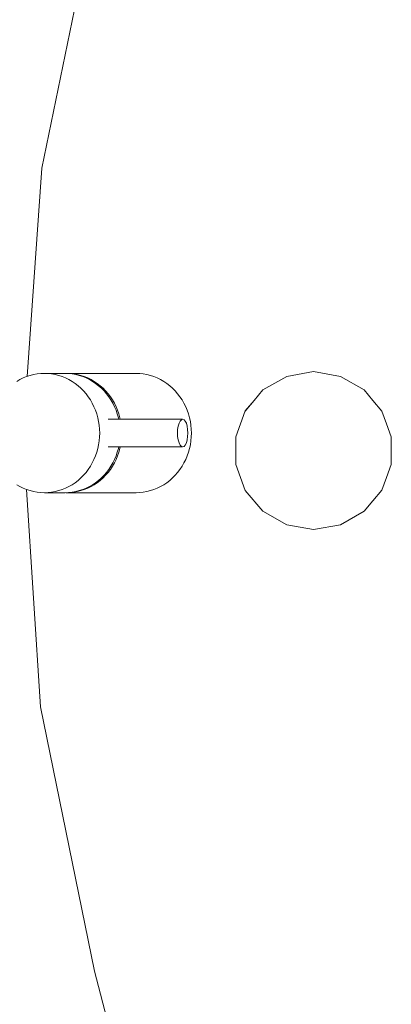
# Model space of a CAD drawing. Header units: millimetres. Extents: x 321 to 585, y -277 to 9.
# Tile 199 of 256: x 478.729 to 479.153, y -242.503 to -241.38. Entities that reach past the tile are written whole.
import ezdxf

# ---------------------------------------------------------------- set-up
doc = ezdxf.new("R2010")
doc.units = ezdxf.units.MM
doc.header["$MEASUREMENT"] = 0
doc.layers.add('IFC-Elemento terminal-Contorno', color=253, linetype='Continuous', lineweight=5)

msp = doc.modelspace()

# ---------------------------------------------------------------- linework, layer by layer
at = {"layer": 'IFC-Elemento terminal-Contorno', "color": 7, "lineweight": 5}
for p, q in [((478.7542, -241.5495), (478.8166, -241.248)), ((478.7377, -241.7871), (478.7542, -241.5495)), ((478.7258, -241.7929), (478.7294, -241.7908)), ((478.7294, -241.7908), (478.7331, -241.7889)), ((478.7331, -241.7889), (478.737, -241.7874)), ((478.737, -241.7874), (478.741, -241.7861)), ((478.741, -241.7861), (478.745, -241.7851)), ((478.745, -241.7851), (478.749, -241.7843)), ((478.749, -241.7843), (478.7532, -241.7839)), ((478.7532, -241.7839), (478.7573, -241.7838)), ((478.7573, -241.7838), (478.7614, -241.7839)), ((478.7573, -241.7838), (478.7807, -241.7838)), ((478.7614, -241.7839), (478.7655, -241.7843)), ((478.7655, -241.7843), (478.7696, -241.7851)), ((478.7696, -241.7851), (478.7736, -241.7861)), ((478.7736, -241.7861), (478.7775, -241.7874)), ((478.7775, -241.7874), (478.7814, -241.7889)), ((478.7807, -241.7838), (478.7848, -241.7839)), ((478.7814, -241.7889), (478.7852, -241.7908)), ((478.7816, -241.7838), (478.7825, -241.7838)), ((478.7825, -241.7838), (478.7866, -241.7839)), ((478.7825, -241.7838), (478.8618, -241.7838)), ((478.7848, -241.7839), (478.7889, -241.7843)), ((478.7852, -241.7908), (478.7888, -241.7929)), ((478.7866, -241.7839), (478.7907, -241.7843)), ((478.7889, -241.7843), (478.793, -241.7851)), ((478.7907, -241.7843), (478.7948, -241.7851)), ((478.793, -241.7851), (478.797, -241.7861)), ((478.7948, -241.7851), (478.7988, -241.7861)), ((478.797, -241.7861), (478.8009, -241.7874)), ((478.7988, -241.7861), (478.8027, -241.7874)), ((478.8009, -241.7874), (478.8048, -241.7889)), ((478.8027, -241.7874), (478.8066, -241.7889)), ((478.8048, -241.7889), (478.8086, -241.7908)), ((478.8066, -241.7889), (478.8104, -241.7908)), ((478.8086, -241.7908), (478.8122, -241.7929)), ((478.8104, -241.7908), (478.814, -241.7929)), ((478.8618, -241.7838), (478.8659, -241.7839)), ((478.8659, -241.7839), (478.87, -241.7843)), ((478.87, -241.7843), (478.8741, -241.7851)), ((478.8741, -241.7851), (478.8781, -241.7861)), ((478.8781, -241.7861), (478.8821, -241.7874)), ((478.8821, -241.7874), (478.8859, -241.7889)), ((478.8859, -241.7889), (478.8897, -241.7908)), ((478.8897, -241.7908), (478.8933, -241.7929)), ((479.0065, -241.8026), (479.0335, -241.7871)), ((479.0335, -241.7871), (479.0641, -241.7817)), ((479.0641, -241.7817), (479.0947, -241.7871)), ((479.0947, -241.7871), (479.1218, -241.8026)), ((478.7888, -241.7929), (478.7923, -241.7952)), ((478.7923, -241.7952), (478.7957, -241.7978)), ((478.7957, -241.7978), (478.7989, -241.8006)), ((478.7989, -241.8006), (478.8019, -241.8037)), ((478.8122, -241.7929), (478.8157, -241.7952)), ((478.814, -241.7929), (478.8175, -241.7952)), ((478.8157, -241.7952), (478.8191, -241.7978)), ((478.8175, -241.7952), (478.8209, -241.7978)), ((478.8191, -241.7978), (478.8222, -241.8006)), ((478.8209, -241.7978), (478.8241, -241.8006)), ((478.8222, -241.8006), (478.8253, -241.8037)), ((478.8241, -241.8006), (478.8271, -241.8037)), ((478.8933, -241.7929), (478.8968, -241.7952)), ((478.8968, -241.7952), (478.9002, -241.7978)), ((478.9002, -241.7978), (478.9034, -241.8006)), ((478.9034, -241.8006), (478.9064, -241.8037)), ((478.9964, -241.8145), (479.0065, -241.8026)), ((479.1218, -241.8026), (479.1319, -241.8146)), ((478.8019, -241.8037), (478.8047, -241.8069)), ((478.8047, -241.8069), (478.8073, -241.8104)), ((478.8073, -241.8104), (478.8097, -241.814)), ((478.8097, -241.814), (478.8119, -241.8178)), ((478.8253, -241.8037), (478.8281, -241.8069)), ((478.8271, -241.8037), (478.8299, -241.8069)), ((478.8281, -241.8069), (478.8307, -241.8104)), ((478.8299, -241.8069), (478.8325, -241.8104)), ((478.8307, -241.8104), (478.8331, -241.814)), ((478.8325, -241.8104), (478.8349, -241.814)), ((478.8331, -241.814), (478.8353, -241.8178)), ((478.8349, -241.814), (478.8371, -241.8178)), ((478.9064, -241.8037), (478.9092, -241.8069)), ((478.9092, -241.8069), (478.9118, -241.8104)), ((478.9118, -241.8104), (478.9142, -241.814)), ((478.9142, -241.814), (478.9164, -241.8178)), ((478.8119, -241.8178), (478.8138, -241.8217)), ((478.8138, -241.8217), (478.8155, -241.8257)), ((478.8353, -241.8178), (478.8372, -241.8217)), ((478.8371, -241.8178), (478.839, -241.8217)), ((478.8372, -241.8217), (478.8389, -241.8257)), ((478.839, -241.8217), (478.8407, -241.8257)), ((478.9164, -241.8178), (478.9184, -241.8217)), ((478.9184, -241.8217), (478.9201, -241.8257)), ((478.9861, -241.8267), (478.9964, -241.8145)), ((478.9863, -241.8265), (478.9964, -241.8145)), ((479.1319, -241.8146), (479.142, -241.8266)), ((479.1319, -241.8146), (479.1421, -241.8267)), ((478.8155, -241.8257), (478.817, -241.8299)), ((478.817, -241.8299), (478.8182, -241.8342)), ((478.8182, -241.8342), (478.8191, -241.8385)), ((478.8298, -241.836), (478.9149, -241.836)), ((478.8389, -241.8257), (478.8404, -241.8299)), ((478.8404, -241.8299), (478.8416, -241.8342)), ((478.8407, -241.8257), (478.8422, -241.8299)), ((478.8416, -241.8342), (478.842, -241.836)), ((478.8422, -241.8299), (478.8434, -241.8342)), ((478.8434, -241.8342), (478.8438, -241.836)), ((478.912, -241.8381), (478.9134, -241.8365)), ((478.9134, -241.8365), (478.9149, -241.836)), ((478.9149, -241.836), (478.9165, -241.8365)), ((478.9165, -241.8365), (478.9179, -241.8381)), ((478.9201, -241.8257), (478.9215, -241.8299)), ((478.9215, -241.8299), (478.9227, -241.8342)), ((478.9227, -241.8342), (478.9237, -241.8385)), ((478.9809, -241.8412), (478.9863, -241.8265)), ((479.142, -241.8266), (479.1474, -241.8413)), ((478.8191, -241.8385), (478.8198, -241.8429)), ((478.8198, -241.8429), (478.8202, -241.8473)), ((478.8202, -241.8473), (478.8203, -241.8518)), ((478.909, -241.8518), (478.9092, -241.8477)), ((478.9092, -241.8477), (478.9098, -241.8439)), ((478.9098, -241.8439), (478.9108, -241.8406)), ((478.9108, -241.8406), (478.912, -241.8381)), ((478.9179, -241.8381), (478.9191, -241.8406)), ((478.9191, -241.8406), (478.92, -241.8439)), ((478.92, -241.8439), (478.9206, -241.8477)), ((478.9206, -241.8477), (478.9208, -241.8518)), ((478.9237, -241.8385), (478.9243, -241.8429)), ((478.9243, -241.8429), (478.9247, -241.8473)), ((478.9247, -241.8473), (478.9249, -241.8518)), ((478.9755, -241.856), (478.9809, -241.8412)), ((479.1474, -241.8413), (479.1528, -241.8561)), ((478.8198, -241.8606), (478.8202, -241.8562)), ((478.8202, -241.8562), (478.8203, -241.8518)), ((478.909, -241.8518), (478.9092, -241.8558)), ((478.9092, -241.8558), (478.9098, -241.8596)), ((478.92, -241.8596), (478.9206, -241.8558)), ((478.9206, -241.8558), (478.9208, -241.8518)), ((478.9243, -241.8606), (478.9247, -241.8562)), ((478.9247, -241.8562), (478.9249, -241.8518)), ((478.9755, -241.8718), (478.9755, -241.856)), ((479.1528, -241.8717), (479.1528, -241.8561)), ((478.817, -241.8736), (478.8182, -241.8694)), ((478.8182, -241.8694), (478.8191, -241.865)), ((478.8191, -241.865), (478.8198, -241.8606)), ((478.8298, -241.8675), (478.9149, -241.8675)), ((478.8404, -241.8736), (478.8416, -241.8694)), ((478.8416, -241.8694), (478.842, -241.8675)), ((478.8422, -241.8736), (478.8434, -241.8694)), ((478.8434, -241.8694), (478.8438, -241.8675)), ((478.9098, -241.8596), (478.9108, -241.8629)), ((478.9108, -241.8629), (478.912, -241.8654)), ((478.912, -241.8654), (478.9134, -241.867)), ((478.9134, -241.867), (478.9149, -241.8675)), ((478.9149, -241.8675), (478.9165, -241.867)), ((478.9165, -241.867), (478.9179, -241.8654)), ((478.9179, -241.8654), (478.9191, -241.8629)), ((478.9191, -241.8629), (478.92, -241.8596)), ((478.9215, -241.8736), (478.9227, -241.8694)), ((478.9227, -241.8694), (478.9237, -241.865)), ((478.9237, -241.865), (478.9243, -241.8606)), ((478.8138, -241.8818), (478.8155, -241.8778)), ((478.8155, -241.8778), (478.817, -241.8736)), ((478.8372, -241.8818), (478.8389, -241.8778)), ((478.8389, -241.8778), (478.8404, -241.8736)), ((478.839, -241.8818), (478.8407, -241.8778)), ((478.8407, -241.8778), (478.8422, -241.8736)), ((478.9184, -241.8818), (478.9201, -241.8778)), ((478.9201, -241.8778), (478.9215, -241.8736)), ((478.9755, -241.8875), (478.9755, -241.8718)), ((479.1528, -241.8874), (479.1528, -241.8717)), ((478.8073, -241.8932), (478.8097, -241.8895)), ((478.8097, -241.8895), (478.8119, -241.8858)), ((478.8119, -241.8858), (478.8138, -241.8818)), ((478.8307, -241.8932), (478.8331, -241.8895)), ((478.8325, -241.8932), (478.8349, -241.8895)), ((478.8331, -241.8895), (478.8353, -241.8858)), ((478.8349, -241.8895), (478.8371, -241.8858)), ((478.8353, -241.8858), (478.8372, -241.8818)), ((478.8371, -241.8858), (478.839, -241.8818)), ((478.9118, -241.8932), (478.9142, -241.8895)), ((478.9142, -241.8895), (478.9164, -241.8858)), ((478.9164, -241.8858), (478.9184, -241.8818)), ((478.9755, -241.8875), (478.9809, -241.9023)), ((479.1474, -241.9022), (479.1528, -241.8874)), ((478.7957, -241.9057), (478.7989, -241.9029)), ((478.7989, -241.9029), (478.8019, -241.8998)), ((478.8019, -241.8998), (478.8047, -241.8966)), ((478.8047, -241.8966), (478.8073, -241.8932)), ((478.8191, -241.9057), (478.8222, -241.9029)), ((478.8209, -241.9057), (478.8241, -241.9029)), ((478.8222, -241.9029), (478.8253, -241.8998)), ((478.8241, -241.9029), (478.8271, -241.8998)), ((478.8253, -241.8998), (478.8281, -241.8966)), ((478.8271, -241.8998), (478.8299, -241.8966)), ((478.8281, -241.8966), (478.8307, -241.8932)), ((478.8299, -241.8966), (478.8325, -241.8932)), ((478.9002, -241.9057), (478.9034, -241.9029)), ((478.9034, -241.9029), (478.9064, -241.8998)), ((478.9064, -241.8998), (478.9092, -241.8966)), ((478.9092, -241.8966), (478.9118, -241.8932)), ((478.9809, -241.9023), (478.9863, -241.9171)), ((479.142, -241.9169), (479.1474, -241.9022)), ((478.7258, -241.9106), (478.7294, -241.9128)), ((478.7294, -241.9128), (478.7331, -241.9146)), ((478.7331, -241.9146), (478.737, -241.9162)), ((478.7775, -241.9162), (478.7814, -241.9146)), ((478.7814, -241.9146), (478.7852, -241.9128)), ((478.7852, -241.9128), (478.7888, -241.9106)), ((478.7888, -241.9106), (478.7923, -241.9083)), ((478.7923, -241.9083), (478.7957, -241.9057)), ((478.8009, -241.9162), (478.8048, -241.9146)), ((478.8027, -241.9162), (478.8066, -241.9146)), ((478.8048, -241.9146), (478.8086, -241.9128)), ((478.8066, -241.9146), (478.8104, -241.9128)), ((478.8086, -241.9128), (478.8122, -241.9106)), ((478.8104, -241.9128), (478.814, -241.9106)), ((478.8122, -241.9106), (478.8157, -241.9083)), ((478.814, -241.9106), (478.8175, -241.9083)), ((478.8157, -241.9083), (478.8191, -241.9057)), ((478.8175, -241.9083), (478.8209, -241.9057)), ((478.8821, -241.9162), (478.8859, -241.9146)), ((478.8859, -241.9146), (478.8897, -241.9128)), ((478.8897, -241.9128), (478.8933, -241.9106)), ((478.8933, -241.9106), (478.8968, -241.9083)), ((478.8968, -241.9083), (478.9002, -241.9057)), ((478.7368, -241.9161), (478.753, -242.1638)), ((478.737, -241.9162), (478.741, -241.9174)), ((478.741, -241.9174), (478.745, -241.9185)), ((478.745, -241.9185), (478.749, -241.9192)), ((478.749, -241.9192), (478.7532, -241.9196)), ((478.7532, -241.9196), (478.7573, -241.9198)), ((478.7573, -241.9198), (478.7614, -241.9196)), ((478.7573, -241.9198), (478.7807, -241.9198)), ((478.7614, -241.9196), (478.7655, -241.9192)), ((478.7655, -241.9192), (478.7696, -241.9185)), ((478.7696, -241.9185), (478.7736, -241.9174)), ((478.7736, -241.9174), (478.7775, -241.9162)), ((478.7807, -241.9198), (478.7848, -241.9196)), ((478.7816, -241.9197), (478.7825, -241.9198)), ((478.7825, -241.9198), (478.7866, -241.9196)), ((478.7825, -241.9198), (478.8618, -241.9198)), ((478.7848, -241.9196), (478.7889, -241.9192)), ((478.7866, -241.9196), (478.7907, -241.9192)), ((478.7889, -241.9192), (478.793, -241.9185)), ((478.7907, -241.9192), (478.7948, -241.9185)), ((478.793, -241.9185), (478.797, -241.9174)), ((478.7948, -241.9185), (478.7988, -241.9174)), ((478.797, -241.9174), (478.8009, -241.9162)), ((478.7988, -241.9174), (478.8027, -241.9162)), ((478.8618, -241.9198), (478.8659, -241.9196)), ((478.8659, -241.9196), (478.87, -241.9192)), ((478.87, -241.9192), (478.8741, -241.9185)), ((478.8741, -241.9185), (478.8781, -241.9174)), ((478.8781, -241.9174), (478.8821, -241.9162)), ((478.9863, -241.9171), (479.0065, -241.9409)), ((479.1319, -241.9289), (479.1421, -241.9168)), ((479.1319, -241.9289), (479.142, -241.9169)), ((479.1218, -241.9409), (479.1319, -241.9289)), ((479.0065, -241.9409), (479.0335, -241.9564)), ((479.0947, -241.9564), (479.1218, -241.9409)), ((479.0335, -241.9564), (479.0641, -241.9618)), ((479.0641, -241.9618), (479.0947, -241.9564)), ((478.753, -242.1638), (478.8143, -242.4655)), ((478.8143, -242.4655), (478.8382, -242.5566))]:
    msp.add_line(p, q, dxfattribs=at)

doc.saveas('drawing.dxf')
